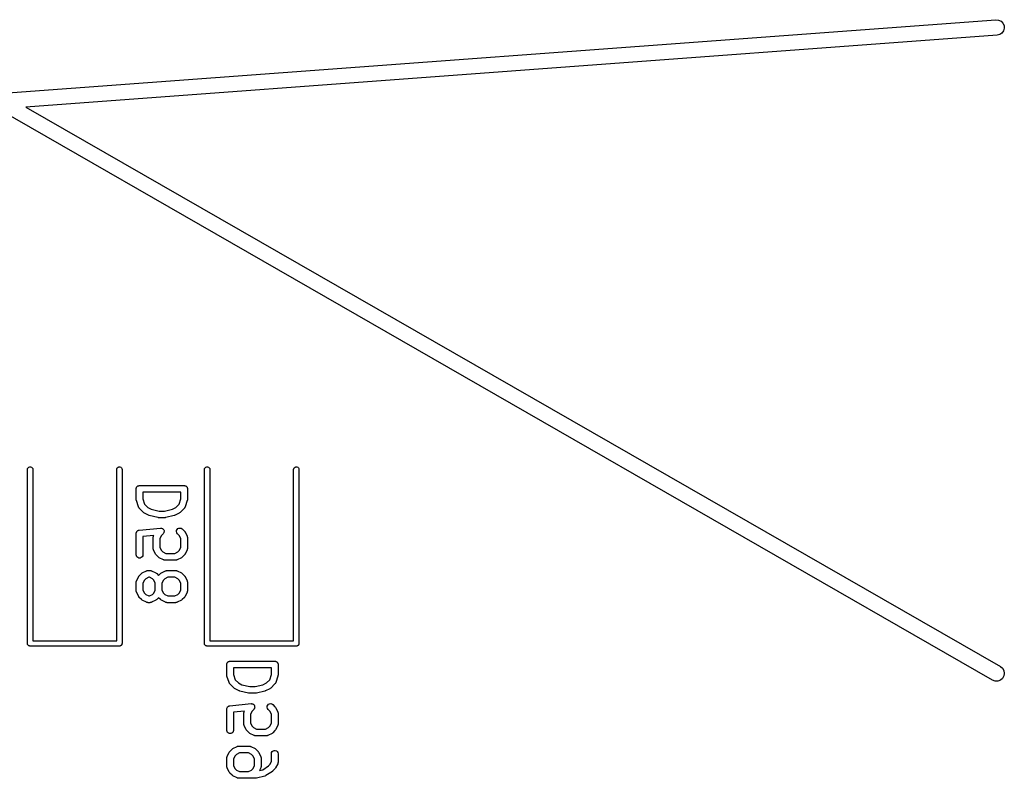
# Model space of a CAD drawing. Extents: x 48 to 353, y -143 to -50.
# Tile 61 of 70: x 330 to 352, y -120 to -103. Entities that reach past the tile are written whole.
import ezdxf

# ---------------------------------------------------------------- set-up
doc = ezdxf.new("R2010")
doc.units = 0
doc.header["$MEASUREMENT"] = 0
doc.layers.add('BLACK', color=7, linetype='CONTINUOUS')

msp = doc.modelspace()

# ---------------------------------------------------------------- linework, layer by layer
at = {"layer": 'Black'}
for p, q in [((329.394, -104.212), (351.65, -102.568)), ((351.65, -102.568), (351.711, -102.575)), ((351.711, -102.575), (351.765, -102.601)), ((351.765, -102.601), (351.808, -102.645)), ((351.808, -102.645), (351.833, -102.7)), ((351.785, -102.868), (351.735, -102.903)), ((351.821, -102.819), (351.785, -102.868)), ((351.837, -102.761), (351.821, -102.819)), ((351.833, -102.7), (351.837, -102.761)), ((351.676, -102.918), (329.893, -104.526)), ((351.735, -102.903), (351.676, -102.918)), ((351.576, -117.373), (329.29, -104.584)), ((329.893, -104.526), (351.75, -117.069)), ((329.948, -112.611), (329.964, -112.598)), ((329.964, -112.598), (329.983, -112.591)), ((329.983, -112.591), (330.004, -112.591)), ((330.004, -112.591), (330.024, -112.598)), ((330.024, -112.598), (330.04, -112.611)), ((331.948, -112.611), (331.964, -112.598)), ((331.964, -112.598), (331.983, -112.591)), ((331.983, -112.591), (332.004, -112.591)), ((332.004, -112.591), (332.024, -112.598)), ((332.024, -112.598), (332.04, -112.611)), ((333.917, -112.611), (333.933, -112.598)), ((333.933, -112.598), (333.952, -112.591)), ((333.952, -112.591), (333.973, -112.591)), ((333.973, -112.591), (333.993, -112.598)), ((333.993, -112.598), (334.008, -112.611)), ((335.917, -112.611), (335.933, -112.598)), ((335.933, -112.598), (335.952, -112.591)), ((335.952, -112.591), (335.973, -112.591)), ((335.973, -112.591), (335.993, -112.598)), ((335.993, -112.598), (336.008, -112.611)), ((329.934, -112.65), (329.937, -112.629)), ((329.934, -116.55), (329.934, -112.65)), ((329.937, -112.629), (329.948, -112.611)), ((330.04, -112.611), (330.05, -112.629)), ((330.05, -112.629), (330.054, -112.65)), ((330.054, -112.65), (330.054, -116.49)), ((331.934, -112.65), (331.937, -112.629)), ((331.934, -116.49), (331.934, -112.65)), ((331.937, -112.629), (331.948, -112.611)), ((332.04, -112.611), (332.05, -112.629)), ((332.05, -112.629), (332.054, -112.65)), ((332.054, -112.65), (332.054, -116.55)), ((333.902, -112.65), (333.906, -112.629)), ((333.902, -116.55), (333.902, -112.65)), ((333.906, -112.629), (333.917, -112.611)), ((334.008, -112.611), (334.019, -112.629)), ((334.019, -112.629), (334.022, -112.65)), ((334.022, -112.65), (334.022, -116.49)), ((335.902, -112.65), (335.906, -112.629)), ((335.902, -116.49), (335.902, -112.65)), ((335.906, -112.629), (335.917, -112.611)), ((336.008, -112.611), (336.019, -112.629)), ((336.019, -112.629), (336.022, -112.65)), ((336.022, -112.65), (336.022, -116.55)), ((332.381, -113.048), (332.385, -113.043)), ((332.385, -113.043), (332.389, -113.038)), ((332.389, -113.038), (332.394, -113.033)), ((332.394, -113.033), (332.398, -113.028)), ((332.398, -113.028), (332.404, -113.025)), ((332.404, -113.025), (332.409, -113.021)), ((332.409, -113.021), (332.415, -113.019)), ((332.415, -113.019), (332.42, -113.015)), ((332.42, -113.015), (332.427, -113.014)), ((332.427, -113.014), (332.433, -113.012)), ((332.433, -113.012), (332.44, -113.012)), ((332.44, -113.012), (332.446, -113.011)), ((332.446, -113.011), (333.446, -113.011)), ((333.446, -113.011), (333.453, -113.012)), ((333.453, -113.012), (333.459, -113.012)), ((333.459, -113.012), (333.465, -113.014)), ((333.465, -113.014), (333.472, -113.015)), ((333.472, -113.015), (333.477, -113.019)), ((333.477, -113.019), (333.484, -113.021)), ((333.484, -113.021), (333.489, -113.025)), ((333.489, -113.025), (333.494, -113.028)), ((333.494, -113.028), (333.499, -113.033)), ((333.499, -113.033), (333.504, -113.038)), ((333.504, -113.038), (333.507, -113.043)), ((333.507, -113.043), (333.511, -113.048)), ((332.371, -113.086), (332.372, -113.079)), ((332.371, -113.324), (332.371, -113.086)), ((332.372, -113.073), (332.375, -113.067)), ((332.372, -113.079), (332.372, -113.073)), ((332.375, -113.067), (332.376, -113.06)), ((332.376, -113.06), (332.379, -113.054)), ((332.379, -113.054), (332.381, -113.048)), ((332.521, -113.161), (332.521, -113.312)), ((333.371, -113.161), (332.521, -113.161)), ((333.371, -113.312), (333.371, -113.161)), ((333.511, -113.048), (333.513, -113.054)), ((333.513, -113.054), (333.517, -113.06)), ((333.517, -113.06), (333.518, -113.067)), ((333.518, -113.067), (333.52, -113.073)), ((333.52, -113.073), (333.52, -113.079)), ((333.52, -113.079), (333.521, -113.086)), ((333.521, -113.086), (333.521, -113.324)), ((332.373, -113.336), (332.371, -113.324)), ((332.375, -113.348), (332.373, -113.336)), ((332.423, -113.49), (332.375, -113.348)), ((332.521, -113.312), (332.559, -113.426)), ((332.559, -113.426), (332.633, -113.5)), ((333.259, -113.5), (333.333, -113.426)), ((333.333, -113.426), (333.371, -113.312)), ((333.517, -113.348), (333.47, -113.49)), ((333.519, -113.336), (333.517, -113.348)), ((333.521, -113.324), (333.519, -113.336)), ((332.425, -113.494), (332.423, -113.49)), ((332.426, -113.498), (332.425, -113.494)), ((332.431, -113.506), (332.426, -113.498)), ((332.435, -113.513), (332.431, -113.506)), ((332.438, -113.516), (332.435, -113.513)), ((332.441, -113.52), (332.438, -113.516)), ((332.536, -113.615), (332.441, -113.52)), ((332.546, -113.622), (332.536, -113.615)), ((332.555, -113.629), (332.546, -113.622)), ((332.651, -113.677), (332.555, -113.629)), ((332.633, -113.5), (332.71, -113.539)), ((332.659, -113.679), (332.651, -113.677)), ((332.666, -113.682), (332.659, -113.679)), ((332.857, -113.73), (332.666, -113.682)), ((332.71, -113.539), (332.884, -113.582)), ((332.884, -113.582), (333.008, -113.582)), ((333.008, -113.582), (333.182, -113.539)), ((333.226, -113.682), (333.036, -113.73)), ((333.182, -113.539), (333.259, -113.5)), ((333.234, -113.679), (333.226, -113.682)), ((333.242, -113.677), (333.234, -113.679)), ((333.337, -113.629), (333.242, -113.677)), ((333.346, -113.622), (333.337, -113.629)), ((333.356, -113.615), (333.346, -113.622)), ((333.452, -113.52), (333.356, -113.615)), ((333.454, -113.516), (333.452, -113.52)), ((333.457, -113.513), (333.454, -113.516)), ((333.461, -113.506), (333.457, -113.513)), ((333.466, -113.498), (333.461, -113.506)), ((333.468, -113.494), (333.466, -113.498)), ((333.47, -113.49), (333.468, -113.494)), ((332.866, -113.731), (332.857, -113.73)), ((332.875, -113.732), (332.866, -113.731)), ((333.018, -113.732), (332.875, -113.732)), ((333.027, -113.731), (333.018, -113.732)), ((333.036, -113.73), (333.027, -113.731)), ((332.371, -114.08), (332.374, -114.07)), ((332.372, -114.083), (332.371, -114.08)), ((332.371, -114.086), (332.372, -114.083)), ((332.371, -114.562), (332.371, -114.086)), ((332.374, -114.07), (332.376, -114.06)), ((332.376, -114.06), (332.377, -114.058)), ((332.377, -114.058), (332.378, -114.055)), ((332.378, -114.055), (332.384, -114.046)), ((332.384, -114.046), (332.389, -114.038)), ((332.389, -114.038), (332.391, -114.036)), ((332.391, -114.036), (332.392, -114.033)), ((332.392, -114.033), (332.401, -114.027)), ((332.401, -114.027), (332.409, -114.021)), ((332.409, -114.021), (332.411, -114.02)), ((332.411, -114.02), (332.414, -114.018)), ((332.414, -114.018), (332.423, -114.015)), ((332.423, -114.015), (332.433, -114.012)), ((332.433, -114.012), (332.436, -114.012)), ((332.436, -114.012), (332.439, -114.011)), ((332.439, -114.011), (332.915, -113.963)), ((332.769, -114.129), (332.521, -114.154)), ((332.759, -114.152), (332.76, -114.147)), ((332.76, -114.147), (332.769, -114.129)), ((332.936, -114.13), (332.902, -114.199)), ((332.915, -113.963), (332.915, -113.964)), ((332.915, -113.964), (332.916, -113.963)), ((332.916, -113.963), (332.928, -113.964)), ((332.928, -113.964), (332.941, -113.965)), ((332.975, -114.091), (332.936, -114.13)), ((332.941, -113.965), (332.941, -113.966)), ((332.941, -113.966), (332.942, -113.966)), ((332.942, -113.966), (332.953, -113.971)), ((332.953, -113.971), (332.965, -113.976)), ((332.965, -113.976), (332.965, -113.976)), ((332.965, -113.976), (332.965, -113.977)), ((332.965, -113.977), (332.974, -113.986)), ((332.974, -113.986), (332.983, -113.994)), ((332.976, -114.091), (332.975, -114.091)), ((332.983, -114.08), (332.976, -114.09)), ((332.976, -114.09), (332.976, -114.091)), ((332.983, -113.994), (332.983, -113.995)), ((332.983, -113.995), (332.984, -113.995)), ((332.99, -114.07), (332.983, -114.08)), ((332.984, -113.995), (332.989, -114.006)), ((332.989, -114.006), (332.995, -114.018)), ((332.991, -114.069), (332.99, -114.069)), ((332.99, -114.069), (332.99, -114.07)), ((332.994, -114.057), (332.991, -114.069)), ((332.997, -114.045), (332.994, -114.057)), ((332.995, -114.018), (332.995, -114.018)), ((332.995, -114.018), (332.995, -114.019)), ((332.995, -114.019), (332.996, -114.031)), ((332.996, -114.031), (332.997, -114.044)), ((332.997, -114.044), (332.997, -114.044)), ((332.997, -114.044), (332.997, -114.045)), ((333.276, -114.045), (333.278, -114.019)), ((333.283, -114.07), (333.276, -114.045)), ((333.278, -114.019), (333.289, -113.995)), ((333.298, -114.091), (333.283, -114.07)), ((333.289, -113.995), (333.308, -113.977)), ((333.337, -114.13), (333.298, -114.091)), ((333.308, -113.977), (333.331, -113.966)), ((333.331, -113.966), (333.357, -113.963)), ((333.371, -114.199), (333.337, -114.13)), ((333.357, -113.963), (333.383, -113.97)), ((333.383, -113.97), (333.404, -113.985)), ((333.404, -113.985), (333.452, -114.033)), ((333.452, -114.033), (333.458, -114.043)), ((333.458, -114.043), (333.466, -114.052)), ((333.466, -114.052), (333.513, -114.147)), ((333.513, -114.147), (333.514, -114.152)), ((332.521, -114.154), (332.521, -114.562)), ((332.752, -114.181), (332.753, -114.177)), ((332.752, -114.419), (332.752, -114.181)), ((332.753, -114.172), (332.755, -114.164)), ((332.753, -114.177), (332.753, -114.172)), ((332.755, -114.164), (332.757, -114.155)), ((332.757, -114.155), (332.759, -114.152)), ((332.902, -114.199), (332.902, -114.401)), ((333.371, -114.401), (333.371, -114.199)), ((333.514, -114.152), (333.517, -114.155)), ((333.517, -114.155), (333.518, -114.164)), ((333.518, -114.164), (333.521, -114.172)), ((333.521, -114.172), (333.52, -114.177)), ((333.52, -114.177), (333.521, -114.181)), ((333.521, -114.181), (333.521, -114.419)), ((332.376, -114.588), (332.371, -114.562)), ((332.389, -114.61), (332.376, -114.588)), ((332.517, -114.588), (332.504, -114.61)), ((332.521, -114.562), (332.517, -114.588)), ((332.753, -114.423), (332.752, -114.419)), ((332.753, -114.428), (332.753, -114.423)), ((332.755, -114.436), (332.753, -114.428)), ((332.757, -114.445), (332.755, -114.436)), ((332.759, -114.448), (332.757, -114.445)), ((332.76, -114.453), (332.759, -114.448)), ((332.808, -114.548), (332.76, -114.453)), ((332.815, -114.557), (332.808, -114.548)), ((332.822, -114.567), (332.815, -114.557)), ((332.869, -114.615), (332.822, -114.567)), ((332.902, -114.401), (332.936, -114.47)), ((332.936, -114.47), (332.967, -114.5)), ((332.967, -114.5), (333.035, -114.535)), ((333.035, -114.535), (333.238, -114.535)), ((333.238, -114.535), (333.306, -114.5)), ((333.306, -114.5), (333.337, -114.47)), ((333.337, -114.47), (333.371, -114.401)), ((333.452, -114.567), (333.404, -114.615)), ((333.458, -114.557), (333.452, -114.567)), ((333.466, -114.548), (333.458, -114.557)), ((333.513, -114.453), (333.466, -114.548)), ((333.514, -114.448), (333.513, -114.453)), ((333.517, -114.445), (333.514, -114.448)), ((333.518, -114.436), (333.517, -114.445)), ((333.521, -114.428), (333.518, -114.436)), ((333.521, -114.419), (333.52, -114.423)), ((333.52, -114.423), (333.521, -114.428)), ((332.409, -114.627), (332.389, -114.61)), ((332.433, -114.636), (332.409, -114.627)), ((332.459, -114.636), (332.433, -114.636)), ((332.484, -114.627), (332.459, -114.636)), ((332.504, -114.61), (332.484, -114.627)), ((332.879, -114.622), (332.869, -114.615)), ((332.889, -114.629), (332.879, -114.622)), ((332.984, -114.677), (332.889, -114.629)), ((332.988, -114.678), (332.984, -114.677)), ((332.992, -114.68), (332.988, -114.678)), ((333.001, -114.682), (332.992, -114.68)), ((333.009, -114.684), (333.001, -114.682)), ((333.013, -114.684), (333.009, -114.684)), ((333.018, -114.685), (333.013, -114.684)), ((333.256, -114.685), (333.018, -114.685)), ((333.26, -114.684), (333.256, -114.685)), ((333.264, -114.684), (333.26, -114.684)), ((333.273, -114.682), (333.264, -114.684)), ((333.281, -114.68), (333.273, -114.682)), ((333.285, -114.678), (333.281, -114.68)), ((333.289, -114.677), (333.285, -114.678)), ((333.384, -114.629), (333.289, -114.677)), ((333.394, -114.622), (333.384, -114.629)), ((333.404, -114.615), (333.394, -114.622)), ((332.441, -115.033), (332.488, -114.985)), ((332.488, -114.985), (332.498, -114.978)), ((332.498, -114.978), (332.508, -114.971)), ((332.508, -114.971), (332.603, -114.923)), ((332.603, -114.923), (332.607, -114.922)), ((332.607, -114.922), (332.611, -114.92)), ((332.611, -114.92), (332.62, -114.918)), ((332.62, -114.918), (332.628, -114.916)), ((332.628, -114.916), (332.632, -114.916)), ((332.632, -114.916), (332.637, -114.915)), ((332.637, -114.915), (332.684, -114.915)), ((332.684, -114.915), (332.688, -114.916)), ((332.688, -114.916), (332.693, -114.916)), ((332.693, -114.916), (332.701, -114.918)), ((332.701, -114.918), (332.71, -114.92)), ((332.71, -114.92), (332.714, -114.922)), ((332.714, -114.922), (332.718, -114.923)), ((332.718, -114.923), (332.813, -114.971)), ((332.813, -114.971), (332.823, -114.978)), ((332.823, -114.978), (332.832, -114.985)), ((332.832, -114.985), (332.875, -115.027)), ((332.875, -115.027), (332.917, -114.985)), ((332.917, -114.985), (332.927, -114.978)), ((332.927, -114.978), (332.936, -114.971)), ((332.936, -114.971), (333.032, -114.923)), ((333.032, -114.923), (333.036, -114.922)), ((333.036, -114.922), (333.04, -114.92)), ((333.04, -114.92), (333.048, -114.918)), ((333.048, -114.918), (333.057, -114.916)), ((333.057, -114.916), (333.061, -114.916)), ((333.061, -114.916), (333.065, -114.915)), ((333.065, -114.915), (333.256, -114.915)), ((333.256, -114.915), (333.26, -114.916)), ((333.26, -114.916), (333.264, -114.916)), ((333.264, -114.916), (333.273, -114.918)), ((333.273, -114.918), (333.281, -114.92)), ((333.281, -114.92), (333.285, -114.922)), ((333.285, -114.922), (333.289, -114.923)), ((333.289, -114.923), (333.384, -114.971)), ((333.384, -114.971), (333.394, -114.978)), ((333.394, -114.978), (333.404, -114.985)), ((333.404, -114.985), (333.452, -115.033)), ((332.371, -115.181), (332.372, -115.177)), ((332.371, -115.371), (332.371, -115.181)), ((332.372, -115.172), (332.374, -115.164)), ((332.372, -115.177), (332.372, -115.172)), ((332.374, -115.164), (332.376, -115.155)), ((332.376, -115.155), (332.378, -115.152)), ((332.378, -115.152), (332.379, -115.147)), ((332.379, -115.147), (332.427, -115.052)), ((332.427, -115.052), (332.434, -115.043)), ((332.434, -115.043), (332.441, -115.033)), ((332.555, -115.13), (332.521, -115.199)), ((332.521, -115.199), (332.521, -115.354)), ((332.586, -115.1), (332.555, -115.13)), ((332.654, -115.065), (332.586, -115.1)), ((332.667, -115.065), (332.654, -115.065)), ((332.735, -115.1), (332.667, -115.065)), ((332.765, -115.13), (332.735, -115.1)), ((332.8, -115.199), (332.765, -115.13)), ((332.8, -115.354), (332.8, -115.199)), ((332.984, -115.13), (332.95, -115.199)), ((332.95, -115.199), (332.95, -115.354)), ((333.014, -115.1), (332.984, -115.13)), ((333.083, -115.065), (333.014, -115.1)), ((333.238, -115.065), (333.083, -115.065)), ((333.306, -115.1), (333.238, -115.065)), ((333.337, -115.13), (333.306, -115.1)), ((333.371, -115.199), (333.337, -115.13)), ((333.371, -115.354), (333.371, -115.199)), ((333.452, -115.033), (333.458, -115.043)), ((333.458, -115.043), (333.466, -115.052)), ((333.466, -115.052), (333.513, -115.147)), ((333.513, -115.147), (333.514, -115.152)), ((333.514, -115.152), (333.517, -115.155)), ((333.517, -115.155), (333.518, -115.164)), ((333.518, -115.164), (333.521, -115.172)), ((333.521, -115.172), (333.52, -115.177)), ((333.52, -115.177), (333.521, -115.181)), ((333.521, -115.181), (333.521, -115.371)), ((332.372, -115.376), (332.371, -115.371)), ((332.372, -115.38), (332.372, -115.376)), ((332.374, -115.388), (332.372, -115.38)), ((332.376, -115.397), (332.374, -115.388)), ((332.378, -115.401), (332.376, -115.397)), ((332.379, -115.405), (332.378, -115.401)), ((332.427, -115.5), (332.379, -115.405)), ((332.521, -115.354), (332.555, -115.422)), ((332.555, -115.422), (332.586, -115.453)), ((332.586, -115.453), (332.654, -115.487)), ((332.667, -115.487), (332.735, -115.453)), ((332.735, -115.453), (332.765, -115.422)), ((332.765, -115.422), (332.8, -115.354)), ((332.95, -115.354), (332.984, -115.422)), ((332.984, -115.422), (333.014, -115.453)), ((333.014, -115.453), (333.083, -115.487)), ((333.238, -115.487), (333.306, -115.453)), ((333.306, -115.453), (333.337, -115.422)), ((333.337, -115.422), (333.371, -115.354)), ((333.513, -115.405), (333.466, -115.5)), ((333.514, -115.401), (333.513, -115.405)), ((333.517, -115.397), (333.514, -115.401)), ((333.518, -115.388), (333.517, -115.397)), ((333.521, -115.38), (333.518, -115.388)), ((333.521, -115.371), (333.52, -115.376)), ((333.52, -115.376), (333.521, -115.38)), ((332.434, -115.51), (332.427, -115.5)), ((332.441, -115.52), (332.434, -115.51)), ((332.488, -115.567), (332.441, -115.52)), ((332.498, -115.574), (332.488, -115.567)), ((332.508, -115.581), (332.498, -115.574)), ((332.603, -115.629), (332.508, -115.581)), ((332.607, -115.63), (332.603, -115.629)), ((332.611, -115.632), (332.607, -115.63)), ((332.62, -115.634), (332.611, -115.632)), ((332.628, -115.636), (332.62, -115.634)), ((332.632, -115.636), (332.628, -115.636)), ((332.637, -115.637), (332.632, -115.636)), ((332.684, -115.637), (332.637, -115.637)), ((332.654, -115.487), (332.667, -115.487)), ((332.688, -115.636), (332.684, -115.637)), ((332.693, -115.636), (332.688, -115.636)), ((332.701, -115.634), (332.693, -115.636)), ((332.71, -115.632), (332.701, -115.634)), ((332.714, -115.63), (332.71, -115.632)), ((332.718, -115.629), (332.714, -115.63)), ((332.813, -115.581), (332.718, -115.629)), ((332.823, -115.574), (332.813, -115.581)), ((332.832, -115.567), (332.823, -115.574)), ((332.875, -115.525), (332.832, -115.567)), ((332.917, -115.567), (332.875, -115.525)), ((332.927, -115.574), (332.917, -115.567)), ((332.936, -115.581), (332.927, -115.574)), ((333.032, -115.629), (332.936, -115.581)), ((333.036, -115.63), (333.032, -115.629)), ((333.04, -115.632), (333.036, -115.63)), ((333.048, -115.634), (333.04, -115.632)), ((333.057, -115.636), (333.048, -115.634)), ((333.061, -115.636), (333.057, -115.636)), ((333.065, -115.637), (333.061, -115.636)), ((333.256, -115.637), (333.065, -115.637)), ((333.083, -115.487), (333.238, -115.487)), ((333.26, -115.636), (333.256, -115.637)), ((333.264, -115.636), (333.26, -115.636)), ((333.273, -115.634), (333.264, -115.636)), ((333.281, -115.632), (333.273, -115.634)), ((333.285, -115.63), (333.281, -115.632)), ((333.289, -115.629), (333.285, -115.63)), ((333.384, -115.581), (333.289, -115.629)), ((333.394, -115.574), (333.384, -115.581)), ((333.404, -115.567), (333.394, -115.574)), ((333.452, -115.52), (333.404, -115.567)), ((333.458, -115.51), (333.452, -115.52)), ((333.466, -115.5), (333.458, -115.51)), ((329.935, -116.555), (329.934, -116.55)), ((329.935, -116.56), (329.935, -116.555)), ((329.936, -116.565), (329.935, -116.56)), ((329.937, -116.571), (329.936, -116.565)), ((329.94, -116.575), (329.937, -116.571)), ((329.942, -116.58), (329.94, -116.575)), ((330.054, -116.49), (331.934, -116.49)), ((332.048, -116.575), (332.046, -116.58)), ((332.05, -116.571), (332.048, -116.575)), ((332.051, -116.565), (332.05, -116.571)), ((332.053, -116.56), (332.051, -116.565)), ((332.054, -116.55), (332.053, -116.555)), ((332.053, -116.555), (332.053, -116.56)), ((333.903, -116.555), (333.902, -116.55)), ((333.903, -116.56), (333.903, -116.555)), ((333.905, -116.565), (333.903, -116.56)), ((333.906, -116.571), (333.905, -116.565)), ((333.909, -116.575), (333.906, -116.571)), ((333.911, -116.58), (333.909, -116.575)), ((334.022, -116.49), (335.902, -116.49)), ((336.016, -116.575), (336.014, -116.58)), ((336.019, -116.571), (336.016, -116.575)), ((336.02, -116.565), (336.019, -116.571)), ((336.022, -116.56), (336.02, -116.565)), ((336.022, -116.55), (336.022, -116.555)), ((336.022, -116.555), (336.022, -116.56)), ((329.945, -116.584), (329.942, -116.58)), ((329.948, -116.589), (329.945, -116.584)), ((329.952, -116.592), (329.948, -116.589)), ((329.955, -116.596), (329.952, -116.592)), ((329.96, -116.599), (329.955, -116.596)), ((329.964, -116.602), (329.96, -116.599)), ((329.969, -116.604), (329.964, -116.602)), ((329.973, -116.606), (329.969, -116.604)), ((329.978, -116.607), (329.973, -116.606)), ((329.983, -116.609), (329.978, -116.607)), ((329.989, -116.609), (329.983, -116.609)), ((329.994, -116.61), (329.989, -116.609)), ((331.994, -116.61), (329.994, -116.61)), ((331.999, -116.609), (331.994, -116.61)), ((332.004, -116.609), (331.999, -116.609)), ((332.009, -116.607), (332.004, -116.609)), ((332.014, -116.606), (332.009, -116.607)), ((332.019, -116.604), (332.014, -116.606)), ((332.024, -116.602), (332.019, -116.604)), ((332.028, -116.599), (332.024, -116.602)), ((332.032, -116.596), (332.028, -116.599)), ((332.036, -116.592), (332.032, -116.596)), ((332.04, -116.589), (332.036, -116.592)), ((332.042, -116.584), (332.04, -116.589)), ((332.046, -116.58), (332.042, -116.584)), ((333.914, -116.584), (333.911, -116.58)), ((333.917, -116.589), (333.914, -116.584)), ((333.921, -116.592), (333.917, -116.589)), ((333.924, -116.596), (333.921, -116.592)), ((333.928, -116.599), (333.924, -116.596)), ((333.933, -116.602), (333.928, -116.599)), ((333.937, -116.604), (333.933, -116.602)), ((333.942, -116.606), (333.937, -116.604)), ((333.947, -116.607), (333.942, -116.606)), ((333.952, -116.609), (333.947, -116.607)), ((333.957, -116.609), (333.952, -116.609)), ((333.962, -116.61), (333.957, -116.609)), ((335.962, -116.61), (333.962, -116.61)), ((335.968, -116.609), (335.962, -116.61)), ((335.973, -116.609), (335.968, -116.609)), ((335.978, -116.607), (335.973, -116.609)), ((335.983, -116.606), (335.978, -116.607)), ((335.988, -116.604), (335.983, -116.606)), ((335.993, -116.602), (335.988, -116.604)), ((335.997, -116.599), (335.993, -116.602)), ((336.001, -116.596), (335.997, -116.599)), ((336.004, -116.592), (336.001, -116.596)), ((336.008, -116.589), (336.004, -116.592)), ((336.011, -116.584), (336.008, -116.589)), ((336.014, -116.58), (336.011, -116.584)), ((334.403, -117.023), (334.405, -117.016)), ((334.405, -117.01), (334.407, -117.004)), ((334.405, -117.016), (334.405, -117.01)), ((334.407, -117.004), (334.408, -116.997)), ((334.408, -116.997), (334.411, -116.991)), ((334.411, -116.991), (334.413, -116.985)), ((334.413, -116.985), (334.418, -116.98)), ((334.418, -116.98), (334.421, -116.975)), ((334.421, -116.975), (334.426, -116.97)), ((334.426, -116.97), (334.43, -116.965)), ((334.43, -116.965), (334.436, -116.962)), ((334.436, -116.962), (334.441, -116.958)), ((334.441, -116.958), (334.447, -116.956)), ((334.447, -116.956), (334.453, -116.952)), ((334.453, -116.952), (334.459, -116.951)), ((334.459, -116.951), (334.465, -116.949)), ((334.465, -116.949), (334.472, -116.949)), ((334.472, -116.949), (334.478, -116.948)), ((334.478, -116.948), (335.478, -116.948)), ((335.478, -116.948), (335.485, -116.949)), ((335.485, -116.949), (335.491, -116.949)), ((335.491, -116.949), (335.498, -116.951)), ((335.498, -116.951), (335.504, -116.952)), ((335.504, -116.952), (335.51, -116.956)), ((335.51, -116.956), (335.516, -116.958)), ((335.516, -116.958), (335.521, -116.962)), ((335.521, -116.962), (335.527, -116.965)), ((335.527, -116.965), (335.531, -116.97)), ((335.531, -116.97), (335.536, -116.975)), ((335.536, -116.975), (335.539, -116.98)), ((335.539, -116.98), (335.543, -116.985)), ((335.543, -116.985), (335.546, -116.991)), ((335.546, -116.991), (335.549, -116.997)), ((335.549, -116.997), (335.55, -117.004)), ((335.55, -117.004), (335.552, -117.01)), ((335.552, -117.01), (335.552, -117.016)), ((335.552, -117.016), (335.553, -117.023)), ((334.403, -117.261), (334.403, -117.023)), ((334.553, -117.098), (334.553, -117.249)), ((335.403, -117.098), (334.553, -117.098)), ((335.403, -117.249), (335.403, -117.098)), ((335.553, -117.023), (335.553, -117.261)), ((351.75, -117.069), (351.797, -117.108)), ((351.797, -117.108), (351.827, -117.161)), ((351.827, -117.161), (351.838, -117.221)), ((351.838, -117.221), (351.828, -117.28)), ((334.405, -117.273), (334.403, -117.261)), ((334.407, -117.285), (334.405, -117.273)), ((334.455, -117.427), (334.407, -117.285)), ((334.457, -117.431), (334.455, -117.427)), ((334.458, -117.435), (334.457, -117.431)), ((334.463, -117.443), (334.458, -117.435)), ((334.467, -117.45), (334.463, -117.443)), ((334.47, -117.453), (334.467, -117.45)), ((334.473, -117.457), (334.47, -117.453)), ((334.568, -117.552), (334.473, -117.457)), ((334.553, -117.249), (334.592, -117.363)), ((334.592, -117.363), (334.666, -117.437)), ((334.666, -117.437), (334.743, -117.476)), ((335.214, -117.476), (335.291, -117.437)), ((335.291, -117.437), (335.365, -117.363)), ((335.365, -117.363), (335.403, -117.249)), ((335.484, -117.457), (335.389, -117.552)), ((335.486, -117.453), (335.484, -117.457)), ((335.49, -117.45), (335.486, -117.453)), ((335.494, -117.443), (335.49, -117.45)), ((335.499, -117.435), (335.494, -117.443)), ((335.5, -117.431), (335.499, -117.435)), ((335.502, -117.427), (335.5, -117.431)), ((335.55, -117.285), (335.502, -117.427)), ((335.551, -117.273), (335.55, -117.285)), ((335.553, -117.261), (335.551, -117.273)), ((351.633, -117.393), (351.576, -117.373)), ((351.694, -117.393), (351.633, -117.393)), ((351.751, -117.372), (351.694, -117.393)), ((351.797, -117.333), (351.751, -117.372)), ((351.828, -117.28), (351.797, -117.333)), ((334.578, -117.559), (334.568, -117.552)), ((334.588, -117.566), (334.578, -117.559)), ((334.683, -117.614), (334.588, -117.566)), ((334.691, -117.616), (334.683, -117.614)), ((334.698, -117.619), (334.691, -117.616)), ((334.889, -117.667), (334.698, -117.619)), ((334.743, -117.476), (334.916, -117.519)), ((334.898, -117.668), (334.889, -117.667)), ((334.907, -117.669), (334.898, -117.668)), ((335.05, -117.669), (334.907, -117.669)), ((334.916, -117.519), (335.041, -117.519)), ((335.041, -117.519), (335.214, -117.476)), ((335.059, -117.668), (335.05, -117.669)), ((335.068, -117.667), (335.059, -117.668)), ((335.258, -117.619), (335.068, -117.667)), ((335.266, -117.616), (335.258, -117.619)), ((335.274, -117.614), (335.266, -117.616)), ((335.369, -117.566), (335.274, -117.614)), ((335.379, -117.559), (335.369, -117.566)), ((335.389, -117.552), (335.379, -117.559)), ((334.471, -117.948), (334.947, -117.9)), ((334.947, -117.9), (334.948, -117.901)), ((334.948, -117.901), (334.948, -117.9)), ((334.948, -117.9), (334.96, -117.901)), ((334.96, -117.901), (334.973, -117.902)), ((335.364, -117.903), (335.39, -117.9)), ((335.39, -117.9), (335.415, -117.907)), ((334.403, -118.023), (334.404, -118.02)), ((334.403, -118.499), (334.403, -118.023)), ((334.404, -118.017), (334.406, -118.007)), ((334.404, -118.02), (334.404, -118.017)), ((334.406, -118.007), (334.408, -117.997)), ((334.408, -117.997), (334.409, -117.995)), ((334.409, -117.995), (334.41, -117.992)), ((334.41, -117.992), (334.416, -117.983)), ((334.416, -117.983), (334.421, -117.975)), ((334.421, -117.975), (334.423, -117.973)), ((334.423, -117.973), (334.425, -117.97)), ((334.425, -117.97), (334.433, -117.964)), ((334.433, -117.964), (334.441, -117.958)), ((334.441, -117.958), (334.444, -117.957)), ((334.444, -117.957), (334.446, -117.955)), ((334.446, -117.955), (334.456, -117.952)), ((334.456, -117.952), (334.465, -117.949)), ((334.465, -117.949), (334.468, -117.949)), ((334.468, -117.949), (334.471, -117.948)), ((334.802, -118.066), (334.553, -118.091)), ((334.553, -118.091), (334.553, -118.499)), ((334.784, -118.118), (334.785, -118.114)), ((334.784, -118.356), (334.784, -118.118)), ((334.785, -118.109), (334.787, -118.101)), ((334.785, -118.114), (334.785, -118.109)), ((334.787, -118.101), (334.789, -118.092)), ((334.789, -118.092), (334.791, -118.089)), ((334.791, -118.089), (334.792, -118.084)), ((334.792, -118.084), (334.802, -118.066)), ((334.969, -118.067), (334.934, -118.136)), ((335.008, -118.028), (334.969, -118.067)), ((334.973, -117.902), (334.974, -117.903)), ((334.974, -117.903), (334.974, -117.903)), ((334.974, -117.903), (334.985, -117.908)), ((334.985, -117.908), (334.997, -117.913)), ((334.997, -117.913), (334.997, -117.913)), ((334.997, -117.913), (334.998, -117.914)), ((334.998, -117.914), (335.006, -117.923)), ((335.006, -117.923), (335.015, -117.931)), ((335.015, -118.017), (335.008, -118.027)), ((335.008, -118.027), (335.008, -118.028)), ((335.008, -118.028), (335.008, -118.028)), ((335.015, -117.931), (335.016, -117.932)), ((335.023, -118.007), (335.015, -118.017)), ((335.016, -117.932), (335.016, -117.932)), ((335.016, -117.932), (335.021, -117.943)), ((335.021, -117.943), (335.027, -117.955)), ((335.026, -117.994), (335.023, -118.006)), ((335.023, -118.006), (335.023, -118.006)), ((335.023, -118.006), (335.023, -118.007)), ((335.029, -117.982), (335.026, -117.994)), ((335.027, -117.955), (335.027, -117.955)), ((335.027, -117.955), (335.027, -117.956)), ((335.027, -117.956), (335.028, -117.968)), ((335.028, -117.968), (335.029, -117.981)), ((335.029, -117.981), (335.029, -117.981)), ((335.029, -117.981), (335.029, -117.982)), ((335.308, -117.982), (335.311, -117.956)), ((335.315, -118.007), (335.308, -117.982)), ((335.311, -117.956), (335.322, -117.932)), ((335.33, -118.028), (335.315, -118.007)), ((335.322, -117.932), (335.34, -117.914)), ((335.369, -118.067), (335.33, -118.028)), ((335.34, -117.914), (335.364, -117.903)), ((335.403, -118.136), (335.369, -118.067)), ((335.415, -117.907), (335.436, -117.922)), ((335.436, -117.922), (335.484, -117.97)), ((335.484, -117.97), (335.491, -117.98)), ((335.491, -117.98), (335.498, -117.989)), ((335.498, -117.989), (335.545, -118.084)), ((335.545, -118.084), (335.547, -118.089)), ((335.547, -118.089), (335.549, -118.092)), ((335.549, -118.092), (335.55, -118.101)), ((335.55, -118.101), (335.553, -118.109)), ((335.553, -118.109), (335.553, -118.114)), ((335.553, -118.114), (335.553, -118.118)), ((335.553, -118.118), (335.553, -118.356)), ((334.934, -118.136), (334.934, -118.338)), ((334.934, -118.338), (334.969, -118.407)), ((335.369, -118.407), (335.403, -118.338)), ((335.403, -118.338), (335.403, -118.136)), ((334.408, -118.525), (334.403, -118.499)), ((334.421, -118.547), (334.408, -118.525)), ((334.441, -118.564), (334.421, -118.547)), ((334.465, -118.573), (334.441, -118.564)), ((334.516, -118.564), (334.491, -118.573)), ((334.536, -118.547), (334.516, -118.564)), ((334.549, -118.525), (334.536, -118.547)), ((334.553, -118.499), (334.549, -118.525)), ((334.785, -118.36), (334.784, -118.356)), ((334.785, -118.365), (334.785, -118.36)), ((334.787, -118.373), (334.785, -118.365)), ((334.789, -118.382), (334.787, -118.373)), ((334.791, -118.385), (334.789, -118.382)), ((334.792, -118.39), (334.791, -118.385)), ((334.84, -118.485), (334.792, -118.39)), ((334.847, -118.494), (334.84, -118.485)), ((334.854, -118.504), (334.847, -118.494)), ((334.902, -118.552), (334.854, -118.504)), ((334.911, -118.559), (334.902, -118.552)), ((334.921, -118.566), (334.911, -118.559)), ((334.969, -118.407), (334.999, -118.437)), ((334.999, -118.437), (335.068, -118.472)), ((335.068, -118.472), (335.27, -118.472)), ((335.27, -118.472), (335.339, -118.437)), ((335.339, -118.437), (335.369, -118.407)), ((335.426, -118.559), (335.417, -118.566)), ((335.436, -118.552), (335.426, -118.559)), ((335.484, -118.504), (335.436, -118.552)), ((335.491, -118.494), (335.484, -118.504)), ((335.498, -118.485), (335.491, -118.494)), ((335.545, -118.39), (335.498, -118.485)), ((335.547, -118.385), (335.545, -118.39)), ((335.549, -118.382), (335.547, -118.385)), ((335.55, -118.373), (335.549, -118.382)), ((335.553, -118.365), (335.55, -118.373)), ((335.553, -118.356), (335.553, -118.36)), ((335.553, -118.36), (335.553, -118.365)), ((334.491, -118.573), (334.465, -118.573)), ((335.016, -118.614), (334.921, -118.566)), ((335.02, -118.615), (335.016, -118.614)), ((335.024, -118.617), (335.02, -118.615)), ((335.033, -118.619), (335.024, -118.617)), ((335.041, -118.621), (335.033, -118.619)), ((335.046, -118.621), (335.041, -118.621)), ((335.05, -118.622), (335.046, -118.621)), ((335.288, -118.622), (335.05, -118.622)), ((335.292, -118.621), (335.288, -118.622)), ((335.296, -118.621), (335.292, -118.621)), ((335.305, -118.619), (335.296, -118.621)), ((335.314, -118.617), (335.305, -118.619)), ((335.317, -118.615), (335.314, -118.617)), ((335.321, -118.614), (335.317, -118.615)), ((335.417, -118.566), (335.321, -118.614)), ((334.411, -119.084), (334.459, -118.989)), ((334.459, -118.989), (334.466, -118.98)), ((334.466, -118.98), (334.473, -118.97)), ((334.473, -118.97), (334.521, -118.922)), ((334.521, -118.922), (334.53, -118.915)), ((334.53, -118.915), (334.54, -118.908)), ((334.54, -118.908), (334.635, -118.86)), ((334.687, -119.002), (334.618, -119.037)), ((334.635, -118.86), (334.639, -118.859)), ((334.639, -118.859), (334.643, -118.857)), ((334.643, -118.857), (334.652, -118.855)), ((334.652, -118.855), (334.66, -118.853)), ((334.66, -118.853), (334.665, -118.853)), ((334.665, -118.853), (334.669, -118.852)), ((334.669, -118.852), (334.907, -118.852)), ((334.889, -119.002), (334.687, -119.002)), ((334.958, -119.037), (334.889, -119.002)), ((334.907, -118.852), (334.911, -118.853)), ((334.911, -118.853), (334.916, -118.853)), ((334.916, -118.853), (334.924, -118.855)), ((334.924, -118.855), (334.933, -118.857)), ((334.933, -118.857), (334.936, -118.859)), ((334.936, -118.859), (334.94, -118.86)), ((334.94, -118.86), (335.036, -118.908)), ((335.036, -118.908), (335.045, -118.915)), ((335.045, -118.915), (335.055, -118.922)), ((335.055, -118.922), (335.103, -118.97)), ((335.103, -118.97), (335.11, -118.98)), ((335.11, -118.98), (335.117, -118.989)), ((335.117, -118.989), (335.165, -119.084)), ((335.403, -119.023), (335.408, -118.997)), ((335.408, -118.997), (335.421, -118.975)), ((335.421, -118.975), (335.441, -118.958)), ((335.441, -118.958), (335.465, -118.949)), ((335.465, -118.949), (335.491, -118.949)), ((335.491, -118.949), (335.516, -118.958)), ((335.516, -118.958), (335.536, -118.975)), ((335.536, -118.975), (335.549, -118.997)), ((335.549, -118.997), (335.553, -119.023)), ((334.403, -119.118), (334.404, -119.114)), ((334.403, -119.308), (334.403, -119.118)), ((334.404, -119.109), (334.406, -119.101)), ((334.404, -119.114), (334.404, -119.109)), ((334.406, -119.101), (334.408, -119.092)), ((334.408, -119.092), (334.41, -119.089)), ((334.41, -119.089), (334.411, -119.084)), ((334.588, -119.067), (334.553, -119.136)), ((334.553, -119.136), (334.553, -119.291)), ((334.618, -119.037), (334.588, -119.067)), ((334.988, -119.067), (334.958, -119.037)), ((335.022, -119.136), (334.988, -119.067)), ((335.022, -119.291), (335.022, -119.136)), ((335.165, -119.084), (335.166, -119.089)), ((335.166, -119.089), (335.168, -119.092)), ((335.168, -119.092), (335.169, -119.101)), ((335.169, -119.101), (335.172, -119.109)), ((335.172, -119.109), (335.172, -119.114)), ((335.172, -119.114), (335.172, -119.118)), ((335.172, -119.118), (335.172, -119.308)), ((335.369, -119.264), (335.403, -119.195)), ((335.403, -119.195), (335.403, -119.023)), ((335.553, -119.222), (335.55, -119.23)), ((335.553, -119.023), (335.553, -119.213)), ((335.553, -119.213), (335.553, -119.217)), ((335.553, -119.217), (335.553, -119.222)), ((334.404, -119.313), (334.403, -119.308)), ((334.404, -119.317), (334.404, -119.313)), ((334.406, -119.325), (334.404, -119.317)), ((334.408, -119.334), (334.406, -119.325)), ((334.41, -119.338), (334.408, -119.334)), ((334.411, -119.342), (334.41, -119.338)), ((334.459, -119.437), (334.411, -119.342)), ((334.466, -119.447), (334.459, -119.437)), ((334.473, -119.457), (334.466, -119.447)), ((334.553, -119.291), (334.588, -119.359)), ((334.588, -119.359), (334.618, -119.39)), ((334.618, -119.39), (334.687, -119.424)), ((334.687, -119.424), (334.889, -119.424)), ((334.889, -119.424), (334.958, -119.39)), ((334.958, -119.39), (334.988, -119.359)), ((334.988, -119.359), (335.022, -119.291)), ((335.165, -119.342), (335.135, -119.4)), ((335.135, -119.4), (335.209, -119.382)), ((335.166, -119.338), (335.165, -119.342)), ((335.168, -119.334), (335.166, -119.338)), ((335.169, -119.325), (335.168, -119.334)), ((335.172, -119.317), (335.169, -119.325)), ((335.172, -119.308), (335.172, -119.313)), ((335.172, -119.313), (335.172, -119.317)), ((335.209, -119.382), (335.335, -119.298)), ((335.425, -119.418), (335.282, -119.514)), ((335.335, -119.298), (335.369, -119.264)), ((335.43, -119.413), (335.425, -119.418)), ((335.436, -119.409), (335.43, -119.413)), ((335.484, -119.361), (335.436, -119.409)), ((335.491, -119.352), (335.484, -119.361)), ((335.498, -119.342), (335.491, -119.352)), ((335.545, -119.247), (335.498, -119.342)), ((335.547, -119.243), (335.545, -119.247)), ((335.549, -119.239), (335.547, -119.243)), ((335.55, -119.23), (335.549, -119.239)), ((334.521, -119.504), (334.473, -119.457)), ((334.53, -119.511), (334.521, -119.504)), ((334.54, -119.518), (334.53, -119.511)), ((334.635, -119.566), (334.54, -119.518)), ((334.639, -119.567), (334.635, -119.566)), ((334.643, -119.569), (334.639, -119.567)), ((334.652, -119.571), (334.643, -119.569)), ((334.66, -119.573), (334.652, -119.571)), ((334.665, -119.573), (334.66, -119.573)), ((334.669, -119.574), (334.665, -119.573)), ((335.05, -119.574), (334.669, -119.574)), ((335.059, -119.572), (335.05, -119.574)), ((335.068, -119.572), (335.059, -119.572)), ((335.258, -119.524), (335.068, -119.572)), ((335.27, -119.519), (335.258, -119.524)), ((335.282, -119.514), (335.27, -119.519))]:
    msp.add_line(p, q, dxfattribs=at)

doc.saveas('drawing.dxf')
